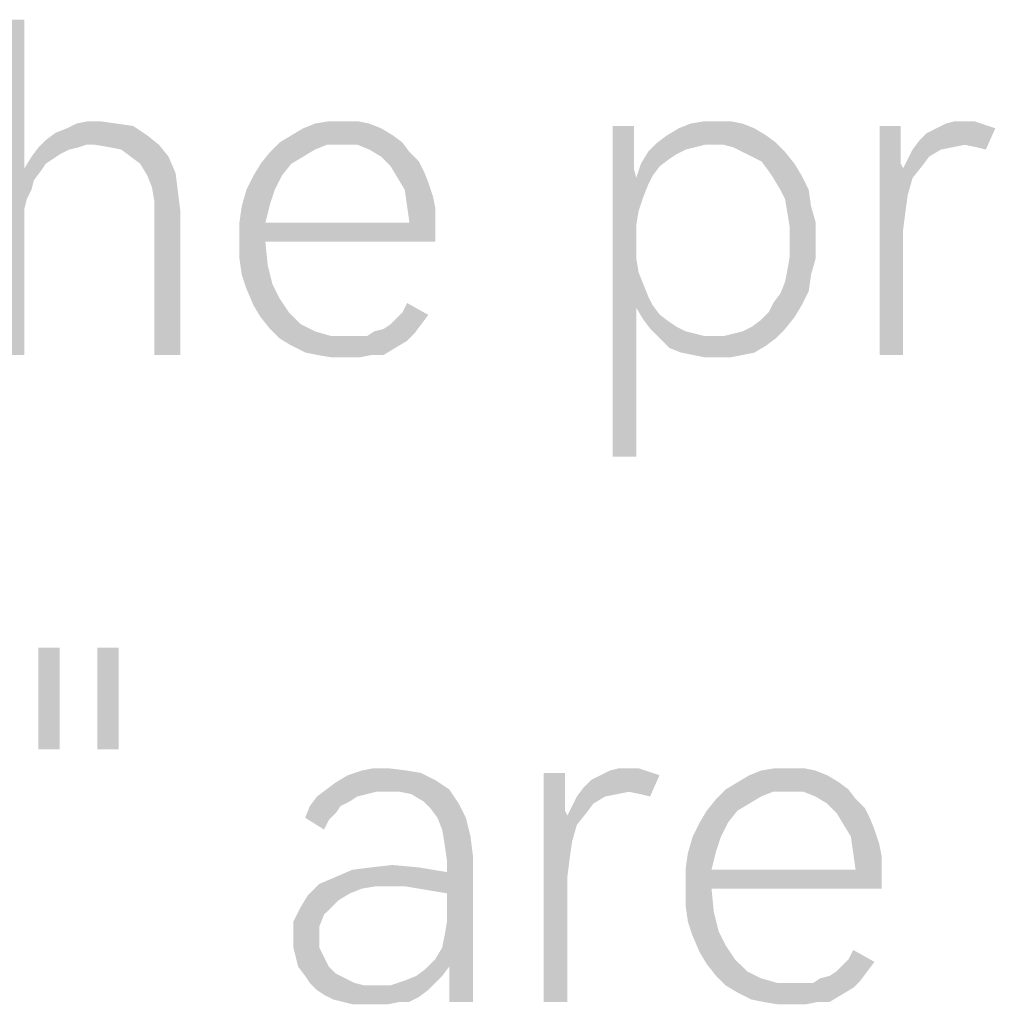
# Model space of a CAD drawing. Header units: millimetres. Extents: x 0 to 297, y 0 to 210.
# Tile 21 of 122: x 33.71 to 39.74, y 19.36 to 25.45. Entities that reach past the tile are written whole.
import ezdxf

# ---------------------------------------------------------------- set-up
doc = ezdxf.new("R2010")
doc.units = ezdxf.units.MM
doc.header["$LTSCALE"] = 16.335
doc.layers.get('0').update_dxf_attribs({"linetype": 'CONTINUOUS'})

msp = doc.modelspace()

# ---------------------------------------------------------------- linework, layer by layer
at = {"color": 7, "linetype": 'CONTINUOUS'}
for points in [[(33.7434, 25.4519), (33.7434, 24.5322), (33.5974, 23.3789)], [(33.7434, 25.4519), (33.5974, 23.3789), (33.5974, 25.4519)], [(33.9332, 24.7512), (34.0062, 24.7804), (34.4149, 24.795)], [(33.9332, 24.7512), (34.4149, 24.795), (34.5025, 24.7366)], [(34.3127, 24.8096), (34.4149, 24.795), (34.0062, 24.7804)], [(34.3127, 24.8096), (34.0062, 24.7804), (34.0646, 24.8096)], [(34.2105, 24.8242), (34.0646, 24.8096), (34.1375, 24.8242)], [(34.0646, 24.8096), (34.2105, 24.8242), (34.3127, 24.8096)], [(35.9478, 24.7804), (35.393, 24.7366), (35.466, 24.7804)], [(35.393, 24.7366), (35.9478, 24.7804), (36.0208, 24.7366)], [(35.8748, 24.8096), (35.466, 24.7804), (35.539, 24.8096)], [(35.466, 24.7804), (35.8748, 24.8096), (35.9478, 24.7804)], [(35.7142, 24.8242), (35.8018, 24.8242), (35.539, 24.8096)], [(35.7142, 24.8242), (35.539, 24.8096), (35.6266, 24.8242)], [(35.539, 24.8096), (35.8018, 24.8242), (35.8748, 24.8096)], [(37.5098, 24.795), (37.5098, 24.6782), (37.3784, 22.7512)], [(37.5098, 24.795), (37.3784, 22.7512), (37.3784, 24.795)], [(38.2543, 24.7804), (37.7142, 24.7366), (37.7872, 24.7804)], [(37.7142, 24.7366), (38.2543, 24.7804), (38.3273, 24.7366)], [(38.1813, 24.8096), (37.7872, 24.7804), (37.8602, 24.8096)], [(37.7872, 24.7804), (38.1813, 24.8096), (38.2543, 24.7804)], [(38.0208, 24.8242), (38.1084, 24.8242), (37.8602, 24.8096)], [(38.0208, 24.8242), (37.8602, 24.8096), (37.9478, 24.8242)], [(37.8602, 24.8096), (38.1084, 24.8242), (38.1813, 24.8096)], [(39.1594, 24.795), (39.1594, 24.6928), (39.0281, 23.3789)], [(39.1594, 24.795), (39.0281, 23.3789), (39.0281, 24.795)], [(39.2762, 24.7074), (39.32, 24.7512), (39.7434, 24.7804)], [(39.5536, 24.6782), (39.2762, 24.7074), (39.7434, 24.7804)], [(39.7434, 24.7804), (39.32, 24.7512), (39.3784, 24.7804)], [(39.6558, 24.8096), (39.6996, 24.795), (39.3784, 24.7804)], [(39.6558, 24.8096), (39.3784, 24.7804), (39.4368, 24.8096)], [(39.3784, 24.7804), (39.6996, 24.795), (39.7434, 24.7804)], [(39.5536, 24.8242), (39.612, 24.8242), (39.4368, 24.8096)], [(39.5536, 24.8242), (39.4368, 24.8096), (39.4952, 24.8242)], [(39.4368, 24.8096), (39.612, 24.8242), (39.6558, 24.8096)], [(39.6266, 24.6636), (39.5536, 24.6782), (39.7434, 24.7804)], [(39.6266, 24.6636), (39.7434, 24.7804), (39.685, 24.649)], [(34.5025, 24.7366), (33.8748, 24.7074), (33.9332, 24.7512)], [(34.123, 24.6782), (33.8748, 24.7074), (34.5025, 24.7366)], [(34.1813, 24.6782), (34.123, 24.6782), (34.5025, 24.7366)], [(34.1813, 24.6782), (34.5025, 24.7366), (34.5755, 24.6782)], [(36.0208, 24.7366), (35.32, 24.6928), (35.393, 24.7366)], [(35.32, 24.6928), (36.0208, 24.7366), (36.0792, 24.6928)], [(38.3273, 24.7366), (37.6558, 24.6928), (37.7142, 24.7366)], [(37.6558, 24.6928), (38.3273, 24.7366), (38.3857, 24.6928)], [(34.0792, 24.6636), (34.0208, 24.649), (33.7872, 24.6052)], [(34.0792, 24.6636), (33.7872, 24.6052), (33.831, 24.6636)], [(34.123, 24.6782), (33.831, 24.6636), (33.8748, 24.7074)], [(33.831, 24.6636), (34.123, 24.6782), (34.0792, 24.6636)], [(34.5755, 24.6782), (34.2689, 24.6636), (34.1813, 24.6782)], [(34.3419, 24.649), (34.2689, 24.6636), (34.5755, 24.6782)], [(34.4003, 24.6052), (34.3419, 24.649), (34.5755, 24.6782)], [(34.4003, 24.6052), (34.5755, 24.6782), (34.6339, 24.6052)], [(35.612, 24.6782), (35.2616, 24.6344), (35.32, 24.6928)], [(35.612, 24.6782), (35.539, 24.649), (35.2616, 24.6344)], [(35.32, 24.6928), (36.0792, 24.6928), (35.612, 24.6782)], [(35.6996, 24.6782), (35.612, 24.6782), (36.0792, 24.6928)], [(35.8018, 24.6782), (35.6996, 24.6782), (36.0792, 24.6928)], [(35.8748, 24.649), (35.8018, 24.6782), (36.0792, 24.6928)], [(35.8748, 24.649), (36.0792, 24.6928), (36.123, 24.6344)], [(37.5098, 24.6782), (37.5098, 24.5906), (37.3784, 22.7512)], [(37.9478, 24.6782), (37.5974, 24.6344), (37.6558, 24.6928)], [(37.9478, 24.6782), (37.8894, 24.6636), (37.5974, 24.6344)], [(37.8894, 24.6636), (37.831, 24.649), (37.5974, 24.6344)], [(37.6558, 24.6928), (38.3857, 24.6928), (37.9478, 24.6782)], [(38.0062, 24.6782), (37.9478, 24.6782), (38.3857, 24.6928)], [(38.0646, 24.6782), (38.0062, 24.6782), (38.3857, 24.6928)], [(38.123, 24.6636), (38.0646, 24.6782), (38.3857, 24.6928)], [(38.1813, 24.6344), (38.123, 24.6636), (38.3857, 24.6928)], [(38.1813, 24.6344), (38.3857, 24.6928), (38.4441, 24.6344)], [(39.1594, 24.6928), (39.1594, 24.6198), (39.0281, 23.3789)], [(39.5536, 24.6782), (39.2324, 24.649), (39.2762, 24.7074)], [(39.5536, 24.6782), (39.4806, 24.6636), (39.2324, 24.649)], [(39.2324, 24.649), (39.4806, 24.6636), (39.4076, 24.649)], [(33.9186, 24.5906), (33.7434, 24.5322), (33.7872, 24.6052)], [(34.0208, 24.649), (33.9624, 24.6198), (33.7872, 24.6052)], [(33.7872, 24.6052), (33.9624, 24.6198), (33.9186, 24.5906)], [(34.6339, 24.6052), (34.4587, 24.5614), (34.4003, 24.6052)], [(34.4587, 24.5614), (34.6339, 24.6052), (34.6777, 24.503)], [(35.466, 24.6052), (35.2032, 24.5614), (35.2616, 24.6344)], [(35.2032, 24.5614), (35.466, 24.6052), (35.393, 24.5614)], [(35.2616, 24.6344), (35.539, 24.649), (35.466, 24.6052)], [(36.123, 24.6344), (35.9478, 24.6052), (35.8748, 24.649)], [(35.9478, 24.6052), (36.123, 24.6344), (36.1813, 24.576)], [(36.1813, 24.576), (36.0062, 24.5468), (35.9478, 24.6052)], [(37.7726, 24.6198), (37.5536, 24.5614), (37.5974, 24.6344)], [(37.7726, 24.6198), (37.7288, 24.5906), (37.5536, 24.5614)], [(37.5974, 24.6344), (37.831, 24.649), (37.7726, 24.6198)], [(38.4441, 24.6344), (38.2397, 24.6052), (38.1813, 24.6344)], [(38.2981, 24.576), (38.2397, 24.6052), (38.4441, 24.6344)], [(38.2981, 24.576), (38.4441, 24.6344), (38.5025, 24.5614)], [(39.1594, 24.6198), (39.1594, 24.5614), (39.0281, 23.3789)], [(39.4076, 24.649), (39.3346, 24.6052), (39.2032, 24.5906)], [(39.4076, 24.649), (39.2032, 24.5906), (39.2324, 24.649)], [(39.2032, 24.5906), (39.3346, 24.6052), (39.2908, 24.5468)], [(33.9186, 24.5906), (33.8748, 24.5614), (33.7434, 24.5322)], [(33.7434, 24.5322), (33.8748, 24.5614), (33.8456, 24.5176)], [(34.6777, 24.503), (34.5025, 24.4884), (34.4587, 24.5614)], [(35.393, 24.5614), (35.1594, 24.4884), (35.2032, 24.5614)], [(35.1594, 24.4884), (35.393, 24.5614), (35.3346, 24.4884)], [(36.0062, 24.5468), (36.1813, 24.576), (36.2105, 24.5176)], [(36.2105, 24.5176), (36.05, 24.4738), (36.0062, 24.5468)], [(37.5098, 24.5906), (37.5098, 24.5322), (37.3784, 22.7512)], [(37.6704, 24.5468), (37.5244, 24.4738), (37.5536, 24.5614)], [(37.6704, 24.5468), (37.6266, 24.4884), (37.5244, 24.4738)], [(37.5536, 24.5614), (37.7288, 24.5906), (37.6704, 24.5468)], [(38.5025, 24.5614), (38.3419, 24.5176), (38.2981, 24.576)], [(38.3419, 24.5176), (38.5025, 24.5614), (38.5463, 24.4884)], [(39.1594, 24.5614), (39.174, 24.5322), (39.0281, 23.3789)], [(39.2908, 24.5468), (39.174, 24.5322), (39.2032, 24.5906)], [(39.174, 24.5322), (39.2908, 24.5468), (39.2324, 24.4738)], [(33.7434, 24.5322), (33.7434, 24.284), (33.5974, 23.3789)], [(33.7434, 24.5322), (33.8456, 24.5176), (33.8018, 24.4592)], [(33.7434, 24.5322), (33.8018, 24.4592), (33.758, 24.3424)], [(33.7434, 24.5322), (33.758, 24.3424), (33.7434, 24.284)], [(34.5317, 24.4154), (34.5025, 24.4884), (34.6777, 24.503)], [(34.5317, 24.4154), (34.6777, 24.503), (34.6923, 24.3862)], [(35.3346, 24.4884), (35.1157, 24.4008), (35.1594, 24.4884)], [(35.1157, 24.4008), (35.3346, 24.4884), (35.2908, 24.4008)], [(36.05, 24.4738), (36.2105, 24.5176), (36.2397, 24.4446)], [(36.2397, 24.4446), (36.0938, 24.4008), (36.05, 24.4738)], [(37.5098, 24.5322), (37.5244, 24.4738), (37.3784, 22.7512)], [(37.5244, 24.4738), (37.5244, 24.1818), (37.3784, 22.7512)], [(37.5244, 24.4738), (37.6266, 24.4884), (37.5974, 24.43)], [(37.5244, 24.4738), (37.5974, 24.43), (37.5682, 24.357)], [(37.5244, 24.4738), (37.5682, 24.357), (37.539, 24.2694)], [(37.5244, 24.4738), (37.539, 24.2694), (37.5244, 24.1818)], [(38.5463, 24.4884), (38.3711, 24.4738), (38.3419, 24.5176)], [(38.4149, 24.4008), (38.3711, 24.4738), (38.5463, 24.4884)], [(38.4149, 24.4008), (38.5463, 24.4884), (38.5901, 24.4008)], [(39.174, 24.5322), (39.2032, 24.3716), (39.0281, 23.3789)], [(39.174, 24.5322), (39.2324, 24.4738), (39.2032, 24.3716)], [(33.8018, 24.4592), (33.7872, 24.4008), (33.758, 24.3424)], [(34.6923, 24.3862), (34.5463, 24.3278), (34.5317, 24.4154)], [(36.0938, 24.4008), (36.2397, 24.4446), (36.2689, 24.357)], [(34.5463, 24.3278), (34.6923, 24.3862), (34.7069, 24.2694)], [(35.2908, 24.4008), (35.2616, 24.3132), (35.0865, 24.2986)], [(35.2908, 24.4008), (35.0865, 24.2986), (35.1157, 24.4008)], [(36.2689, 24.357), (36.1084, 24.2986), (36.0938, 24.4008)], [(36.1084, 24.2986), (36.2689, 24.357), (36.2835, 24.284)], [(38.5901, 24.4008), (38.4441, 24.3424), (38.4149, 24.4008)], [(38.4441, 24.3424), (38.5901, 24.4008), (38.6047, 24.2986)], [(39.2032, 24.3716), (39.1886, 24.2694), (39.0281, 23.3789)], [(34.7069, 24.2694), (34.5463, 24.2256), (34.5463, 24.3278)], [(35.0719, 24.1964), (35.0865, 24.2986), (35.2616, 24.3132)], [(35.0719, 24.1964), (35.2616, 24.3132), (35.2324, 24.1964)], [(36.2835, 24.284), (36.123, 24.1964), (36.1084, 24.2986)], [(38.6047, 24.2986), (38.4587, 24.2548), (38.4441, 24.3424)], [(38.4587, 24.2548), (38.6047, 24.2986), (38.6339, 24.1964)], [(33.7434, 24.284), (33.7434, 24.211), (33.5974, 23.3789)], [(34.5463, 23.3789), (34.5463, 24.2256), (34.7069, 24.2694)], [(34.5463, 23.3789), (34.7069, 24.2694), (34.7069, 23.3789)], [(36.123, 24.1964), (36.2835, 24.284), (36.2835, 24.1964)], [(38.6339, 24.1964), (38.4733, 24.1672), (38.4587, 24.2548)], [(39.1886, 24.2694), (39.174, 24.1526), (39.0281, 23.3789)], [(33.5974, 23.3789), (33.7434, 24.211), (33.7434, 23.3789)], [(36.123, 24.1964), (36.2835, 24.1964), (35.0719, 24.0942)], [(35.2324, 24.1964), (36.123, 24.1964), (35.0719, 24.0942)], [(35.2324, 24.1964), (35.0719, 24.0942), (35.0719, 24.1964)], [(35.2324, 24.0796), (35.0719, 24.0942), (36.2835, 24.1964)], [(35.2324, 24.0796), (36.2835, 24.1964), (36.2835, 24.0796)], [(37.5244, 24.1818), (37.5244, 24.0796), (37.3784, 22.7512)], [(38.4733, 24.0796), (38.4733, 24.1672), (38.6339, 24.1964)], [(38.4733, 24.0796), (38.6339, 24.1964), (38.6339, 24.0796)], [(39.0281, 23.3789), (39.174, 24.1526), (39.174, 23.3789)], [(35.2324, 24.0796), (35.0719, 23.9774), (35.0719, 24.0942)], [(35.0719, 23.9774), (35.2324, 24.0796), (35.247, 23.9337)], [(37.5244, 24.0796), (37.5244, 23.9774), (37.3784, 22.7512)], [(38.6339, 24.0796), (38.4733, 23.992), (38.4733, 24.0796)], [(38.4733, 23.992), (38.6339, 24.0796), (38.6339, 23.9774)], [(38.6339, 23.9774), (38.4587, 23.9045), (38.4733, 23.992)], [(35.247, 23.9337), (35.0865, 23.8753), (35.0719, 23.9774)], [(35.0865, 23.8753), (35.247, 23.9337), (35.2762, 23.8169)], [(37.5244, 23.9774), (37.539, 23.8899), (37.3784, 22.7512)], [(38.4587, 23.9045), (38.6339, 23.9774), (38.6047, 23.8753)], [(35.2762, 23.8169), (35.1157, 23.7877), (35.0865, 23.8753)], [(37.539, 23.8899), (37.5244, 23.6709), (37.3784, 22.7512)], [(37.539, 23.8899), (37.5682, 23.8169), (37.5244, 23.6709)], [(38.6047, 23.8753), (38.4441, 23.8315), (38.4587, 23.9045)], [(38.4441, 23.8315), (38.6047, 23.8753), (38.5901, 23.7731)], [(35.1157, 23.7877), (35.2762, 23.8169), (35.32, 23.7293)], [(37.5682, 23.8169), (37.5974, 23.7439), (37.5244, 23.6709)], [(38.5901, 23.7731), (38.4149, 23.7585), (38.4441, 23.8315)], [(35.32, 23.7293), (35.1594, 23.6855), (35.1157, 23.7877)], [(37.5974, 23.7439), (37.6266, 23.6855), (37.5244, 23.6709)], [(38.3711, 23.7001), (38.4149, 23.7585), (38.5901, 23.7731)], [(38.3711, 23.7001), (38.5901, 23.7731), (38.5463, 23.6855)], [(35.1594, 23.6855), (35.32, 23.7293), (35.3784, 23.6417)], [(35.3784, 23.6417), (35.2032, 23.6125), (35.1594, 23.6855)], [(36.0792, 23.6417), (36.1084, 23.7001), (36.2397, 23.6271)], [(37.5244, 23.6709), (37.6266, 23.6855), (37.6704, 23.6271)], [(38.5463, 23.6855), (38.3419, 23.6417), (38.3711, 23.7001)], [(38.3419, 23.6417), (38.5463, 23.6855), (38.5025, 23.6125)], [(35.2032, 23.6125), (35.3784, 23.6417), (35.4514, 23.5687)], [(36.0062, 23.5687), (36.05, 23.6125), (36.2397, 23.6271)], [(36.0062, 23.5687), (36.2397, 23.6271), (36.1959, 23.5687)], [(36.2397, 23.6271), (36.05, 23.6125), (36.0792, 23.6417)], [(37.3784, 22.7512), (37.5244, 23.6709), (37.5244, 22.7512)], [(37.6704, 23.6271), (37.5682, 23.5979), (37.5244, 23.6709)], [(37.5682, 23.5979), (37.6704, 23.6271), (37.7288, 23.5833)], [(38.5025, 23.6125), (38.2981, 23.5979), (38.3419, 23.6417)], [(35.4514, 23.5687), (35.2616, 23.5395), (35.2032, 23.6125)], [(35.2616, 23.5395), (35.4514, 23.5687), (35.539, 23.5249)], [(35.904, 23.5249), (35.9624, 23.5395), (36.1959, 23.5687)], [(35.904, 23.5249), (36.1959, 23.5687), (36.1521, 23.5103)], [(36.1959, 23.5687), (35.9624, 23.5395), (36.0062, 23.5687)], [(37.7288, 23.5833), (37.612, 23.5395), (37.5682, 23.5979)], [(37.7288, 23.5833), (37.7726, 23.5541), (37.612, 23.5395)], [(38.2397, 23.5541), (38.2981, 23.5979), (38.5025, 23.6125)], [(38.2397, 23.5541), (38.5025, 23.6125), (38.4441, 23.5395)], [(35.539, 23.5249), (35.32, 23.4811), (35.2616, 23.5395)], [(35.539, 23.5249), (35.6412, 23.4957), (35.32, 23.4811)], [(36.1521, 23.5103), (35.8602, 23.4957), (35.904, 23.5249)], [(35.8602, 23.4957), (36.1521, 23.5103), (36.1084, 23.4665)], [(37.612, 23.5395), (37.7726, 23.5541), (37.831, 23.5249)], [(37.831, 23.5249), (37.6704, 23.4811), (37.612, 23.5395)], [(37.831, 23.5249), (37.8894, 23.5103), (37.6704, 23.4811)], [(37.8894, 23.5103), (37.9478, 23.4957), (37.6704, 23.4811)], [(38.0646, 23.4957), (38.123, 23.5103), (38.4441, 23.5395)], [(38.0646, 23.4957), (38.4441, 23.5395), (38.3857, 23.4811)], [(38.123, 23.5103), (38.1813, 23.5249), (38.4441, 23.5395)], [(38.4441, 23.5395), (38.1813, 23.5249), (38.2397, 23.5541)], [(35.8018, 23.4957), (35.8602, 23.4957), (35.32, 23.4811)], [(35.7434, 23.4957), (35.8018, 23.4957), (35.32, 23.4811)], [(35.6412, 23.4957), (35.7434, 23.4957), (35.32, 23.4811)], [(36.1084, 23.4665), (35.32, 23.4811), (35.8602, 23.4957)], [(36.1084, 23.4665), (35.393, 23.4373), (35.32, 23.4811)], [(35.393, 23.4373), (36.1084, 23.4665), (36.0354, 23.4227)], [(36.0354, 23.4227), (35.4806, 23.3935), (35.393, 23.4373)], [(38.0062, 23.4957), (38.0646, 23.4957), (37.6704, 23.4811)], [(37.9478, 23.4957), (38.0062, 23.4957), (37.6704, 23.4811)], [(38.3857, 23.4811), (37.6704, 23.4811), (38.0646, 23.4957)], [(38.3857, 23.4811), (37.7288, 23.4227), (37.6704, 23.4811)], [(38.3857, 23.4811), (38.3273, 23.4373), (37.7288, 23.4227)], [(37.8018, 23.3935), (37.7288, 23.4227), (38.3273, 23.4373)], [(37.8018, 23.3935), (38.3273, 23.4373), (38.2543, 23.3935)], [(35.5536, 23.3789), (35.4806, 23.3935), (36.0354, 23.4227)], [(35.8894, 23.3789), (35.5536, 23.3789), (36.0354, 23.4227)], [(35.8894, 23.3789), (35.6412, 23.3643), (35.5536, 23.3789)], [(35.7288, 23.3643), (35.6412, 23.3643), (35.8894, 23.3789)], [(35.7288, 23.3643), (35.8894, 23.3789), (35.8164, 23.3643)], [(35.8894, 23.3789), (36.0354, 23.4227), (35.9624, 23.3789)], [(38.2543, 23.3935), (37.8748, 23.3789), (37.8018, 23.3935)], [(37.8748, 23.3789), (38.2543, 23.3935), (38.1813, 23.3789)], [(38.1813, 23.3789), (37.9478, 23.3643), (37.8748, 23.3789)], [(38.0208, 23.3643), (37.9478, 23.3643), (38.1813, 23.3789)], [(38.0208, 23.3643), (38.1813, 23.3789), (38.1084, 23.3643)], [(33.9603, 21.5687), (33.8289, 20.941), (33.8289, 21.5687)], [(33.8289, 20.941), (33.9603, 21.5687), (33.9603, 20.941)], [(34.3252, 21.5687), (34.1938, 20.941), (34.1938, 21.5687)], [(34.1938, 20.941), (34.3252, 21.5687), (34.3252, 20.941)], [(35.9895, 20.8242), (35.8289, 20.8096), (35.9019, 20.8242)], [(35.8289, 20.8096), (35.9895, 20.8242), (36.1062, 20.8096)], [(37.4785, 20.8242), (37.5369, 20.8242), (37.3617, 20.8096)], [(37.4785, 20.8242), (37.3617, 20.8096), (37.4201, 20.8242)], [(37.3617, 20.8096), (37.5369, 20.8242), (37.5807, 20.8096)], [(38.4712, 20.8242), (38.5588, 20.8242), (38.296, 20.8096)], [(38.4712, 20.8242), (38.296, 20.8096), (38.3836, 20.8242)], [(38.296, 20.8096), (38.5588, 20.8242), (38.6318, 20.8096)], [(36.2814, 20.7512), (35.6683, 20.7366), (35.7413, 20.7804)], [(36.1062, 20.8096), (36.1938, 20.795), (35.7413, 20.7804)], [(36.1062, 20.8096), (35.7413, 20.7804), (35.8289, 20.8096)], [(35.7413, 20.7804), (36.1938, 20.795), (36.2814, 20.7512)], [(37.0843, 20.795), (37.0843, 20.6928), (36.953, 19.3789)], [(37.0843, 20.795), (36.953, 19.3789), (36.953, 20.795)], [(37.2011, 20.7074), (37.2449, 20.7512), (37.6683, 20.7804)], [(37.4785, 20.6782), (37.2011, 20.7074), (37.6683, 20.7804)], [(37.6683, 20.7804), (37.2449, 20.7512), (37.3033, 20.7804)], [(37.5807, 20.8096), (37.6245, 20.795), (37.3033, 20.7804)], [(37.5807, 20.8096), (37.3033, 20.7804), (37.3617, 20.8096)], [(37.3033, 20.7804), (37.6245, 20.795), (37.6683, 20.7804)], [(37.5515, 20.6636), (37.4785, 20.6782), (37.6683, 20.7804)], [(37.5515, 20.6636), (37.6683, 20.7804), (37.6099, 20.649)], [(38.7048, 20.7804), (38.15, 20.7366), (38.223, 20.7804)], [(38.15, 20.7366), (38.7048, 20.7804), (38.7778, 20.7366)], [(38.6318, 20.8096), (38.223, 20.7804), (38.296, 20.8096)], [(38.223, 20.7804), (38.6318, 20.8096), (38.7048, 20.7804)], [(35.6099, 20.6928), (35.6683, 20.7366), (36.2814, 20.7512)], [(35.6099, 20.6928), (36.2814, 20.7512), (36.369, 20.6928)], [(37.4785, 20.6782), (37.1573, 20.649), (37.2011, 20.7074)], [(38.7778, 20.7366), (38.077, 20.6928), (38.15, 20.7366)], [(38.077, 20.6928), (38.7778, 20.7366), (38.8362, 20.6928)], [(35.7997, 20.649), (35.7559, 20.6198), (35.5077, 20.5906)], [(35.7997, 20.649), (35.5077, 20.5906), (35.5515, 20.649)], [(35.9165, 20.6782), (35.5515, 20.649), (35.6099, 20.6928)], [(35.9165, 20.6782), (35.8581, 20.6636), (35.5515, 20.649)], [(35.5515, 20.649), (35.8581, 20.6636), (35.7997, 20.649)], [(35.6099, 20.6928), (36.369, 20.6928), (35.9165, 20.6782)], [(35.9895, 20.6782), (35.9165, 20.6782), (36.369, 20.6928)], [(36.0624, 20.6782), (35.9895, 20.6782), (36.369, 20.6928)], [(36.1354, 20.6636), (36.0624, 20.6782), (36.369, 20.6928)], [(36.2084, 20.6198), (36.1354, 20.6636), (36.369, 20.6928)], [(36.2084, 20.6198), (36.369, 20.6928), (36.4274, 20.6052)], [(37.0843, 20.6928), (37.0843, 20.6198), (36.953, 19.3789)], [(37.3325, 20.649), (37.2595, 20.6052), (37.1281, 20.5906)], [(37.3325, 20.649), (37.1281, 20.5906), (37.1573, 20.649)], [(37.4785, 20.6782), (37.4055, 20.6636), (37.1573, 20.649)], [(37.1573, 20.649), (37.4055, 20.6636), (37.3325, 20.649)], [(38.369, 20.6782), (38.0186, 20.6344), (38.077, 20.6928)], [(38.369, 20.6782), (38.296, 20.649), (38.0186, 20.6344)], [(38.0186, 20.6344), (38.296, 20.649), (38.223, 20.6052)], [(38.077, 20.6928), (38.8362, 20.6928), (38.369, 20.6782)], [(38.4566, 20.6782), (38.369, 20.6782), (38.8362, 20.6928)], [(38.5588, 20.6782), (38.4566, 20.6782), (38.8362, 20.6928)], [(38.6318, 20.649), (38.5588, 20.6782), (38.8362, 20.6928)], [(38.6318, 20.649), (38.8362, 20.6928), (38.88, 20.6344)], [(38.88, 20.6344), (38.7048, 20.6052), (38.6318, 20.649)], [(35.6975, 20.5906), (35.6683, 20.5468), (35.4785, 20.5176)], [(35.6975, 20.5906), (35.4785, 20.5176), (35.5077, 20.5906)], [(35.5077, 20.5906), (35.7559, 20.6198), (35.6975, 20.5906)], [(36.4274, 20.6052), (36.2522, 20.576), (36.2084, 20.6198)], [(36.296, 20.5176), (36.2522, 20.576), (36.4274, 20.6052)], [(36.296, 20.5176), (36.4274, 20.6052), (36.4712, 20.5176)], [(37.0843, 20.6198), (37.0843, 20.5614), (36.953, 19.3789)], [(37.2157, 20.5468), (37.0989, 20.5322), (37.1281, 20.5906)], [(37.1281, 20.5906), (37.2595, 20.6052), (37.2157, 20.5468)], [(38.223, 20.6052), (37.9603, 20.5614), (38.0186, 20.6344)], [(37.9603, 20.5614), (38.223, 20.6052), (38.15, 20.5614)], [(38.7048, 20.6052), (38.88, 20.6344), (38.9384, 20.576)], [(38.9384, 20.576), (38.7632, 20.5468), (38.7048, 20.6052)], [(35.4785, 20.5176), (35.6683, 20.5468), (35.6245, 20.503)], [(35.6245, 20.503), (35.5953, 20.4446), (35.4785, 20.5176)], [(36.4712, 20.5176), (36.3252, 20.4446), (36.296, 20.5176)], [(36.3252, 20.4446), (36.4712, 20.5176), (36.5004, 20.4008)], [(37.0843, 20.5614), (37.0989, 20.5322), (36.953, 19.3789)], [(37.0989, 20.5322), (37.1281, 20.3716), (36.953, 19.3789)], [(37.0989, 20.5322), (37.2157, 20.5468), (37.1573, 20.4738)], [(37.0989, 20.5322), (37.1573, 20.4738), (37.1281, 20.3716)], [(38.15, 20.5614), (37.9165, 20.4884), (37.9603, 20.5614)], [(37.9165, 20.4884), (38.15, 20.5614), (38.0916, 20.4884)], [(38.7632, 20.5468), (38.9384, 20.576), (38.9676, 20.5176)], [(38.9676, 20.5176), (38.807, 20.4738), (38.7632, 20.5468)], [(38.807, 20.4738), (38.9676, 20.5176), (38.9968, 20.4446)], [(38.0916, 20.4884), (37.8727, 20.4008), (37.9165, 20.4884)], [(37.8727, 20.4008), (38.0916, 20.4884), (38.0478, 20.4008)], [(38.9968, 20.4446), (38.8508, 20.4008), (38.807, 20.4738)], [(36.5004, 20.4008), (36.3398, 20.357), (36.3252, 20.4446)], [(36.3398, 20.357), (36.5004, 20.4008), (36.515, 20.284)], [(38.0478, 20.4008), (38.0186, 20.3132), (37.8435, 20.2986)], [(38.0478, 20.4008), (37.8435, 20.2986), (37.8727, 20.4008)], [(38.8508, 20.4008), (38.9968, 20.4446), (39.0259, 20.357)], [(39.0259, 20.357), (38.8654, 20.2986), (38.8508, 20.4008)], [(36.515, 20.284), (36.3544, 20.2548), (36.3398, 20.357)], [(37.1281, 20.3716), (37.1135, 20.2694), (36.953, 19.3789)], [(38.8654, 20.2986), (39.0259, 20.357), (39.0405, 20.284)], [(36.2668, 20.065), (36.3544, 20.1818), (36.515, 20.284)], [(36.3544, 20.0504), (36.2668, 20.065), (36.515, 20.284)], [(36.3252, 19.7147), (36.3398, 19.7877), (36.515, 20.284)], [(36.369, 19.5979), (36.3252, 19.7147), (36.515, 20.284)], [(36.3398, 19.7877), (36.3544, 19.8753), (36.515, 20.284)], [(36.3544, 20.1818), (36.3544, 20.2548), (36.515, 20.284)], [(36.3544, 19.8753), (36.3544, 20.0504), (36.515, 20.284)], [(36.369, 19.4665), (36.369, 19.5979), (36.515, 20.284)], [(36.369, 19.3789), (36.369, 19.4665), (36.515, 20.284)], [(36.369, 19.3789), (36.515, 20.284), (36.515, 19.3789)], [(37.8289, 20.1964), (37.8435, 20.2986), (38.0186, 20.3132)], [(37.8289, 20.1964), (38.0186, 20.3132), (37.9895, 20.1964)], [(39.0405, 20.284), (38.88, 20.1964), (38.8654, 20.2986)], [(38.88, 20.1964), (39.0405, 20.284), (39.0405, 20.1964)], [(36.1792, 20.211), (35.7705, 20.1964), (35.8873, 20.211)], [(35.7705, 20.1964), (36.1792, 20.211), (36.3544, 20.1818)], [(35.8873, 20.211), (36.0186, 20.2256), (36.1792, 20.211)], [(37.1135, 20.2694), (37.0989, 20.1526), (36.953, 19.3789)], [(35.5661, 20.1088), (35.6683, 20.1526), (36.3544, 20.1818)], [(35.9165, 20.0942), (35.5661, 20.1088), (36.3544, 20.1818)], [(36.3544, 20.1818), (35.6683, 20.1526), (35.7705, 20.1964)], [(36.0186, 20.0942), (35.9165, 20.0942), (36.3544, 20.1818)], [(36.0916, 20.0942), (36.0186, 20.0942), (36.3544, 20.1818)], [(36.1792, 20.0796), (36.0916, 20.0942), (36.3544, 20.1818)], [(36.2668, 20.065), (36.1792, 20.0796), (36.3544, 20.1818)], [(36.953, 19.3789), (37.0989, 20.1526), (37.0989, 19.3789)], [(38.88, 20.1964), (39.0405, 20.1964), (37.8289, 20.0942)], [(37.9895, 20.1964), (38.88, 20.1964), (37.8289, 20.0942)], [(37.9895, 20.1964), (37.8289, 20.0942), (37.8289, 20.1964)], [(37.9895, 20.0796), (37.8289, 20.0942), (39.0405, 20.1964)], [(37.9895, 20.0796), (39.0405, 20.1964), (39.0405, 20.0796)], [(35.9165, 20.0942), (35.4931, 20.0358), (35.5661, 20.1088)], [(35.9165, 20.0942), (35.8289, 20.0796), (35.4931, 20.0358)], [(37.9895, 20.0796), (37.8289, 19.9774), (37.8289, 20.0942)], [(35.6829, 20.0066), (35.4493, 19.9628), (35.4931, 20.0358)], [(35.8289, 20.0796), (35.7559, 20.0504), (35.4931, 20.0358)], [(35.4931, 20.0358), (35.7559, 20.0504), (35.6829, 20.0066)], [(37.8289, 19.9774), (37.9895, 20.0796), (38.0041, 19.9337)], [(35.4493, 19.9628), (35.6829, 20.0066), (35.6391, 19.9628)], [(38.0041, 19.9337), (37.8435, 19.8753), (37.8289, 19.9774)], [(35.6391, 19.9628), (35.5953, 19.9191), (35.4055, 19.8753)], [(35.6391, 19.9628), (35.4055, 19.8753), (35.4493, 19.9628)], [(35.4055, 19.8753), (35.5953, 19.9191), (35.5661, 19.8461)], [(37.8435, 19.8753), (38.0041, 19.9337), (38.0332, 19.8169)], [(35.5661, 19.8461), (35.4055, 19.7731), (35.4055, 19.8753)], [(35.4055, 19.7731), (35.5661, 19.8461), (35.5661, 19.7731)], [(38.0332, 19.8169), (37.8727, 19.7877), (37.8435, 19.8753)], [(37.8727, 19.7877), (38.0332, 19.8169), (38.077, 19.7293)], [(38.077, 19.7293), (37.9165, 19.6855), (37.8727, 19.7877)], [(35.5661, 19.7731), (35.4055, 19.7147), (35.4055, 19.7731)], [(35.4055, 19.7147), (35.5661, 19.7731), (35.5661, 19.7147)], [(37.9165, 19.6855), (38.077, 19.7293), (38.1354, 19.6417)], [(35.5661, 19.7147), (35.4201, 19.6563), (35.4055, 19.7147)], [(35.4201, 19.6563), (35.5661, 19.7147), (35.5953, 19.6563)], [(36.369, 19.5979), (36.2814, 19.6417), (36.3252, 19.7147)], [(38.1354, 19.6417), (37.9603, 19.6125), (37.9165, 19.6855)], [(38.8362, 19.6417), (38.8654, 19.7001), (38.9968, 19.6271)], [(35.5953, 19.6563), (35.4347, 19.5979), (35.4201, 19.6563)], [(35.4347, 19.5979), (35.5953, 19.6563), (35.6245, 19.5979)], [(36.369, 19.5979), (36.223, 19.5833), (36.2814, 19.6417)], [(37.9603, 19.6125), (38.1354, 19.6417), (38.2084, 19.5687)], [(38.2084, 19.5687), (38.0186, 19.5395), (37.9603, 19.6125)], [(38.7632, 19.5687), (38.807, 19.6125), (38.9968, 19.6271)], [(38.7632, 19.5687), (38.9968, 19.6271), (38.953, 19.5687)], [(38.9968, 19.6271), (38.807, 19.6125), (38.8362, 19.6417)], [(35.6245, 19.5979), (35.4785, 19.5395), (35.4347, 19.5979)], [(35.6245, 19.5979), (35.6683, 19.5541), (35.4785, 19.5395)], [(35.4785, 19.5395), (35.6683, 19.5541), (35.7267, 19.5249)], [(36.1646, 19.5395), (36.223, 19.5833), (36.369, 19.5979)], [(36.1646, 19.5395), (36.369, 19.5979), (36.3252, 19.5395)], [(38.0186, 19.5395), (38.2084, 19.5687), (38.296, 19.5249)], [(38.661, 19.5249), (38.7194, 19.5395), (38.953, 19.5687)], [(38.661, 19.5249), (38.953, 19.5687), (38.9092, 19.5103)], [(38.953, 19.5687), (38.7194, 19.5395), (38.7632, 19.5687)], [(35.7267, 19.5249), (35.5077, 19.4957), (35.4785, 19.5395)], [(35.5077, 19.4957), (35.7267, 19.5249), (35.7851, 19.4957)], [(35.7851, 19.4957), (35.5515, 19.4519), (35.5077, 19.4957)], [(35.7851, 19.4957), (35.8435, 19.4811), (35.5515, 19.4519)], [(35.5515, 19.4519), (36.0041, 19.4811), (36.2814, 19.4957)], [(35.5515, 19.4519), (36.2814, 19.4957), (36.2376, 19.4519)], [(35.9165, 19.4811), (36.0041, 19.4811), (35.5515, 19.4519)], [(35.8435, 19.4811), (35.9165, 19.4811), (35.5515, 19.4519)], [(36.2814, 19.4957), (36.0041, 19.4811), (36.0916, 19.5103)], [(36.3252, 19.5395), (36.0916, 19.5103), (36.1646, 19.5395)], [(36.0916, 19.5103), (36.3252, 19.5395), (36.2814, 19.4957)], [(38.296, 19.5249), (38.077, 19.4811), (38.0186, 19.5395)], [(38.296, 19.5249), (38.3982, 19.4957), (38.077, 19.4811)], [(38.5588, 19.4957), (38.6172, 19.4957), (38.077, 19.4811)], [(38.5004, 19.4957), (38.5588, 19.4957), (38.077, 19.4811)], [(38.3982, 19.4957), (38.5004, 19.4957), (38.077, 19.4811)], [(38.8654, 19.4665), (38.077, 19.4811), (38.6172, 19.4957)], [(38.8654, 19.4665), (38.15, 19.4373), (38.077, 19.4811)], [(38.9092, 19.5103), (38.6172, 19.4957), (38.661, 19.5249)], [(38.6172, 19.4957), (38.9092, 19.5103), (38.8654, 19.4665)], [(36.2376, 19.4519), (35.5953, 19.4227), (35.5515, 19.4519)], [(35.5953, 19.4227), (36.2376, 19.4519), (36.1792, 19.4081)], [(36.1792, 19.4081), (35.6537, 19.3935), (35.5953, 19.4227)], [(38.15, 19.4373), (38.8654, 19.4665), (38.7924, 19.4227)], [(38.7924, 19.4227), (38.2376, 19.3935), (38.15, 19.4373)], [(38.3106, 19.3789), (38.2376, 19.3935), (38.7924, 19.4227)], [(38.6464, 19.3789), (38.3106, 19.3789), (38.7924, 19.4227)], [(38.6464, 19.3789), (38.7924, 19.4227), (38.7194, 19.3789)], [(35.7121, 19.3789), (35.6537, 19.3935), (36.1792, 19.4081)], [(36.0624, 19.3789), (35.7121, 19.3789), (36.1792, 19.4081)], [(36.0624, 19.3789), (35.7705, 19.3643), (35.7121, 19.3789)], [(35.8435, 19.3643), (35.7705, 19.3643), (36.0624, 19.3789)], [(35.9019, 19.3643), (35.8435, 19.3643), (36.0624, 19.3789)], [(35.9019, 19.3643), (36.0624, 19.3789), (35.9895, 19.3643)], [(36.0624, 19.3789), (36.1792, 19.4081), (36.1208, 19.3789)], [(38.6464, 19.3789), (38.3982, 19.3643), (38.3106, 19.3789)], [(38.4858, 19.3643), (38.3982, 19.3643), (38.6464, 19.3789)], [(38.4858, 19.3643), (38.6464, 19.3789), (38.5734, 19.3643)]]:
    msp.add_solid(points, dxfattribs=at)

doc.saveas('drawing.dxf')
